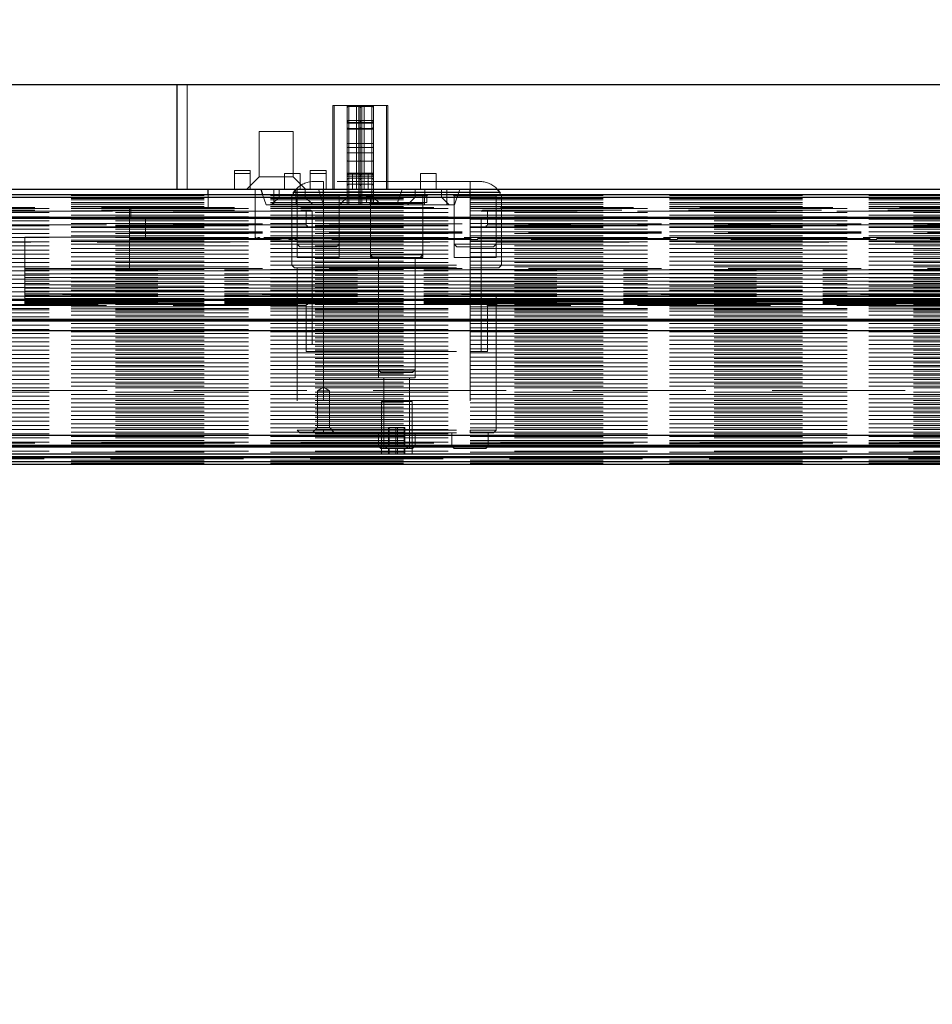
# Model space of a CAD drawing. Header units: millimetres. Extents: x 8 to 290, y 2 to 202.
# Tile 40 of 104: x 105 to 113, y 168 to 178. Entities that reach past the tile are written whole.
import ezdxf

# ---------------------------------------------------------------- set-up
doc = ezdxf.new("R2010")
doc.units = ezdxf.units.MM
doc.linetypes.add('HIDDEN', pattern=[1.905, 1.27, -0.635])
doc.styles.add('SLDTEXTSTYLE2', font='TXT', dxfattribs={"width": 0.605})
doc.dimstyles.new('SLDDIMSTYLE2', dxfattribs={"dimtxt": 2.568319, "dimasz": 3, "dimexe": 0, "dimexo": 0.0625, "dimgap": 0.64208, "dimtad": 1, "dimlfac": 20, "dimrnd": 1e-09, "dimzin": 12, "dimdsep": 46, "dimtxsty": 'SLDTEXTSTYLE2', "dimsah": 1, "dimcen": 0.09, "dimadec": 0, "dimazin": 3, "dimtfac": 1, "dimtofl": 0, "dimtmove": 0, "dimatfit": 3, "dimfxl": 1, "dimfrac": 2, "dimtolj": 1, "dimtzin": 12, "dimarcsym": 0})

# ---------------------------------------------------------------- blocks, each defined once
blk = doc.blocks.new('_D_2')
at = {"color": 7, "linetype": 'Continuous', "lineweight": 0}
blk.add_line((35.6328, 159.5789), (141.2328, 159.5789), dxfattribs=at)
at = {"color": 7, "linetype": 'Continuous', "lineweight": 18}
for points in [[(35.6328, 159.5789), (38.6328, 158.8289), (38.6328, 160.3289)], [(141.2328, 159.5789), (138.2328, 160.3289), (138.2328, 158.8289)]]:
    blk.add_solid(points, dxfattribs=at)
at = {"color": 7, "linetype": 'Continuous', "lineweight": 18, "insert": (84.5131, 162.9896), "char_height": 2.64583, "attachment_point": 1, "style": 'SLDTEXTSTYLE2'}
blk.add_mtext('2112', dxfattribs=at)
blk = doc.blocks.new('_D_3')
at = {"color": 7, "linetype": 'Continuous', "lineweight": 0}
for p, q in [((31.5828, 178.0108), (31.5828, 188.0108)), ((143.1828, 178.0108), (143.1828, 188.0108)), ((31.5828, 187.0108), (143.1828, 187.0108))]:
    blk.add_line(p, q, dxfattribs=at)
at = {"color": 7, "linetype": 'Continuous', "lineweight": 18}
for points in [[(31.5828, 187.0108), (34.5828, 186.2608), (34.5828, 187.7608)], [(143.1828, 187.0108), (140.1828, 187.7608), (140.1828, 186.2608)]]:
    blk.add_solid(points, dxfattribs=at)
at = {"color": 7, "linetype": 'Continuous', "lineweight": 18, "insert": (83.4631, 190.4215), "char_height": 2.64583, "attachment_point": 1, "style": 'SLDTEXTSTYLE2'}
blk.add_mtext('2232', dxfattribs=at)

msp = doc.modelspace()

# ---------------------------------------------------------------- linework, layer by layer
at = {"color": 7, "linetype": 'Continuous', "lineweight": 25}
for p, q in [((31.58283, 177.01084), (106.18283, 177.01084)), ((106.18283, 177.01084), (106.18283, 176.01084)), ((106.18283, 177.01084), (143.18283, 177.01084)), ((31.58283, 176.01084), (106.18283, 176.01084)), ((106.18283, 176.01084), (143.18283, 176.01084)), ((106.48283, 175.96084), (106.48283, 176.01084)), ((106.98533, 176.01084), (107.002, 175.96084)), ((107.58283, 175.98054), (107.2954, 175.98054)), ((107.32011, 176.01084), (107.32012, 176.01037)), ((107.58283, 175.98054), (107.58283, 176.01084)), ((107.58283, 175.96084), (107.58283, 175.98054)), ((108.98283, 175.98054), (107.58283, 175.98054)), ((108.98283, 175.98054), (108.98283, 176.01084)), ((108.98283, 175.96084), (108.98283, 175.98054)), ((109.27026, 175.98054), (108.98283, 175.98054)), ((103.71882, 175.96084), (140.73283, 175.96084)), ((103.72989, 175.93584), (140.73283, 175.93584)), ((103.73283, 175.74584), (140.73283, 175.74584)), ((103.73283, 175.73584), (140.73283, 175.73584)), ((103.73283, 174.96084), (140.73283, 174.96084)), ((103.73283, 174.95084), (140.73283, 174.95084)), ((103.73283, 174.77084), (140.73283, 174.77084)), ((103.73283, 174.76084), (140.73283, 174.76084)), ((103.73283, 174.75382), (140.73283, 174.75382)), ((103.73283, 174.66084), (140.73283, 174.66084)), ((140.73283, 173.66084), (103.73283, 173.66084)), ((103.73283, 173.56785), (140.73283, 173.56785)), ((103.73283, 173.56084), (140.73283, 173.56084)), ((103.73283, 173.55084), (140.73283, 173.55084)), ((103.69291, 173.45084), (140.73283, 173.45084)), ((103.70805, 173.46084), (140.73283, 173.46084)), ((103.72349, 173.48584), (140.73283, 173.48584)), ((71.30783, 173.41084), (137.80415, 173.41084)), ((71.30783, 173.38584), (137.76129, 173.38584))]:
    msp.add_line(p, q, dxfattribs=at)
at = {"color": 7, "linetype": 'HIDDEN', "lineweight": 18}
for p, q in [((106.28283, 177.01084), (106.28283, 176.01084)), ((107.67283, 176.81084), (107.67283, 176.01084)), ((107.89783, 176.81084), (107.67283, 176.81084)), ((107.68533, 176.81084), (107.68533, 176.01084)), ((107.81033, 176.81084), (107.81033, 176.36005)), ((107.92033, 176.81095), (107.82533, 176.81095)), ((107.82533, 176.64896), (107.82533, 176.81048)), ((107.82533, 176.80183), (107.92033, 176.80183)), ((107.82533, 176.66863), (107.82533, 176.80183)), ((107.89783, 176.81084), (107.89783, 176.01084)), ((107.97283, 176.81084), (107.89783, 176.81084)), ((107.92033, 176.64896), (107.92033, 176.81048)), ((107.92033, 176.80183), (107.92033, 176.66863)), ((107.93533, 176.78819), (107.93533, 176.79595)), ((107.93533, 176.655), (107.93533, 176.78819)), ((108.04533, 176.81095), (107.95033, 176.81095)), ((107.95033, 176.64896), (107.95033, 176.81048)), ((108.04533, 176.80183), (107.95033, 176.80183)), ((107.95033, 176.80183), (107.95033, 176.66863)), ((107.97283, 176.01084), (107.97283, 176.81084)), ((108.19783, 176.81084), (107.97283, 176.81084)), ((108.04533, 176.64896), (108.04533, 176.81048)), ((108.04533, 176.66863), (108.04533, 176.80183)), ((108.06033, 176.64168), (108.06033, 176.81084)), ((108.18533, 176.81084), (108.18533, 176.01084)), ((108.19783, 176.01084), (108.19783, 176.81084)), ((107.93533, 176.64168), (107.81033, 176.64168)), ((107.82533, 176.58452), (107.82533, 176.66863)), ((107.92033, 176.66863), (107.82533, 176.66863)), ((107.82533, 176.64896), (107.92033, 176.64896)), ((107.82533, 176.64896), (107.82533, 176.59173)), ((107.92033, 176.58452), (107.92033, 176.66863)), ((107.92033, 176.59173), (107.92033, 176.64896)), ((107.93533, 176.655), (107.93533, 176.64168)), ((107.93533, 176.36005), (107.93533, 176.64168)), ((107.93533, 176.64168), (108.06033, 176.64168)), ((107.95033, 176.58452), (107.95033, 176.66863)), ((107.95033, 176.66863), (108.04533, 176.66863)), ((108.04533, 176.64896), (107.95033, 176.64896)), ((107.95033, 176.59173), (107.95033, 176.64896)), ((108.04533, 176.58452), (108.04533, 176.66863)), ((108.04533, 176.64896), (108.04533, 176.59173)), ((108.06033, 175.98518), (108.06033, 176.64168)), ((107.29533, 176.56084), (106.97033, 176.56084)), ((106.97033, 176.56084), (106.97033, 176.12834)), ((107.29533, 176.12834), (107.29533, 176.56084)), ((107.82533, 176.59173), (107.92033, 176.59173)), ((107.82533, 176.59173), (107.82533, 176.44855)), ((107.82533, 176.41105), (107.82533, 176.58452)), ((107.82533, 176.58452), (107.92033, 176.58452)), ((107.92033, 176.44855), (107.92033, 176.59173)), ((107.92033, 176.58452), (107.92033, 176.41105)), ((107.95033, 176.44855), (107.95033, 176.59173)), ((108.04533, 176.59173), (107.95033, 176.59173)), ((108.04533, 176.58452), (107.95033, 176.58452)), ((107.95033, 176.58452), (107.95033, 176.41105)), ((108.04533, 176.59173), (108.04533, 176.44855)), ((108.04533, 176.41105), (108.04533, 176.58452)), ((107.82533, 176.44855), (107.82533, 176.11531)), ((107.82533, 176.44855), (107.92033, 176.44855)), ((107.92033, 176.11531), (107.92033, 176.44855)), ((107.95033, 176.11531), (107.95033, 176.44855)), ((108.04533, 176.44855), (107.95033, 176.44855)), ((108.04533, 176.44855), (108.04533, 176.11531)), ((107.81033, 176.36005), (107.93533, 176.36005)), ((107.81033, 176.36005), (107.81033, 175.86084)), ((107.82533, 176.27834), (107.82533, 176.41105)), ((107.92033, 176.41105), (107.82533, 176.41105)), ((107.92033, 176.27834), (107.92033, 176.41105)), ((107.93533, 176.36005), (107.93533, 175.86084)), ((108.06033, 176.36005), (107.93533, 176.36005)), ((107.95033, 176.27834), (107.95033, 176.41105)), ((107.95033, 176.41105), (108.04533, 176.41105)), ((108.04533, 176.27834), (108.04533, 176.41105)), ((107.82533, 175.93824), (107.82533, 176.27834)), ((107.82533, 176.27834), (107.92033, 176.27834)), ((107.92033, 176.27834), (107.92033, 175.93824)), ((108.04533, 176.27834), (107.95033, 176.27834)), ((107.95033, 176.27834), (107.95033, 175.93824)), ((108.04533, 175.93824), (108.04533, 176.27834)), ((106.88283, 176.19084), (106.73283, 176.19084)), ((106.73283, 176.19084), (106.73283, 176.01084)), ((106.88283, 176.01084), (106.88283, 176.19084)), ((107.60783, 176.19084), (107.45783, 176.19084)), ((107.45783, 176.19084), (107.45783, 176.01084)), ((107.60783, 176.01084), (107.60783, 176.19084)), ((107.92033, 176.1657), (107.82533, 176.1657)), ((107.82533, 176.13658), (107.82533, 176.16565)), ((107.92033, 176.13658), (107.92033, 176.16565)), ((108.04533, 176.1657), (107.95033, 176.1657)), ((107.95033, 176.13658), (107.95033, 176.16565)), ((108.04533, 176.13658), (108.04533, 176.16565)), ((106.88283, 176.16084), (106.73283, 176.16084)), ((106.97033, 176.12834), (106.85283, 176.01084)), ((107.29533, 176.12834), (106.97033, 176.12834)), ((107.36033, 176.16084), (107.21033, 176.16084)), ((107.21033, 176.16084), (107.21033, 176.01084)), ((107.41283, 176.01084), (107.29533, 176.12834)), ((107.36033, 176.01084), (107.36033, 176.16084)), ((107.60783, 176.16084), (107.45783, 176.16084)), ((107.58283, 176.08584), (107.48283, 176.08584)), ((108.98283, 176.08584), (107.58283, 176.08584)), ((107.58283, 175.98054), (107.58283, 176.08584)), ((107.58283, 176.01084), (107.58283, 176.08584)), ((107.82533, 176.16115), (107.92033, 176.16115)), ((107.82533, 176.11531), (107.82533, 176.16115)), ((107.86033, 176.16084), (107.82533, 176.16084)), ((107.82533, 175.86084), (107.82533, 176.16069)), ((107.82533, 176.15412), (107.92033, 176.15412)), ((107.82533, 176.06002), (107.82533, 176.15412)), ((107.82533, 176.13658), (107.82533, 176.06002)), ((107.92033, 176.13658), (107.82533, 176.13658)), ((107.82533, 176.11531), (107.92033, 176.11531)), ((108.01033, 176.16084), (107.86033, 176.16084)), ((107.86033, 176.16084), (107.86033, 176.01084)), ((107.92033, 176.16115), (107.92033, 176.11531)), ((107.92033, 175.86084), (107.92033, 176.16069)), ((107.92033, 176.15412), (107.92033, 176.06002)), ((107.92033, 176.06002), (107.92033, 176.13658)), ((107.95033, 176.16115), (107.95033, 176.11531)), ((108.04533, 176.16115), (107.95033, 176.16115)), ((107.95033, 175.86084), (107.95033, 176.16069)), ((107.95033, 176.15412), (107.95033, 176.06002)), ((108.04533, 176.15412), (107.95033, 176.15412)), ((107.95033, 176.13658), (108.04533, 176.13658)), ((107.95033, 176.06002), (107.95033, 176.13658)), ((108.04533, 176.11531), (107.95033, 176.11531)), ((108.04533, 176.16084), (108.01033, 176.16084)), ((108.01033, 176.01084), (108.01033, 176.16084)), ((108.04533, 176.11531), (108.04533, 176.16115)), ((108.04533, 175.86084), (108.04533, 176.16069)), ((108.04533, 176.06002), (108.04533, 176.15412)), ((108.04533, 176.13658), (108.04533, 176.06002)), ((108.66033, 176.16084), (108.51033, 176.16084)), ((108.51033, 176.16084), (108.51033, 176.01084)), ((108.66033, 176.01084), (108.66033, 176.16084)), ((108.98283, 176.08584), (108.98283, 175.98054)), ((109.08283, 176.08584), (108.98283, 176.08584)), ((108.98283, 176.01084), (108.98283, 176.08584)), ((106.93283, 176.01084), (106.93283, 175.73084)), ((107.11033, 176.01084), (107.11033, 175.86084)), ((107.16033, 176.01084), (107.16033, 175.93584)), ((107.2954, 175.98054), (107.58283, 175.98054)), ((107.32011, 176.01084), (107.32229, 175.86084)), ((107.32012, 176.01037), (107.32229, 175.86084)), ((107.33283, 175.96084), (107.33283, 176.01084)), ((107.41033, 175.93584), (107.41033, 176.01084)), ((107.53533, 176.01084), (107.58533, 175.86084)), ((107.58283, 175.96084), (107.58283, 175.98054)), ((107.58283, 175.98054), (108.98283, 175.98054)), ((107.81033, 176.01084), (107.81033, 175.93584)), ((107.93533, 175.98518), (107.81033, 175.98518)), ((107.82533, 176.06002), (107.92033, 176.06002)), ((108.06033, 175.98518), (107.93533, 175.98518)), ((108.04533, 176.06002), (107.95033, 176.06002)), ((108.06033, 175.93584), (108.06033, 176.01084)), ((108.06033, 175.98518), (108.06033, 175.86084)), ((108.33533, 176.01084), (108.28533, 175.86084)), ((108.46033, 176.01084), (108.46033, 175.93584)), ((108.55055, 176.01084), (108.54837, 175.86084)), ((108.71033, 175.93584), (108.71033, 176.01084)), ((108.76033, 176.01084), (108.76033, 175.86084)), ((108.88533, 176.01084), (108.83533, 175.86084)), ((108.98283, 175.98054), (108.98283, 175.96084)), ((108.98283, 175.98054), (109.27026, 175.98054)), ((140.73283, 175.95084), (71.30783, 175.95084)), ((140.73283, 175.92334), (71.30783, 175.92334)), ((140.73283, 175.92121), (71.30783, 175.92121)), ((140.73283, 175.90846), (71.30783, 175.90846)), ((140.73283, 175.88318), (71.30783, 175.88318)), ((107.16033, 175.93584), (103.55783, 175.93584)), ((106.48283, 175.83584), (106.48283, 175.96084)), ((107.002, 175.96084), (107.03533, 175.86084)), ((107.16033, 175.93584), (107.08533, 175.86084)), ((107.41033, 175.93584), (107.16033, 175.93584)), ((107.28283, 175.96084), (107.28283, 175.28584)), ((107.28283, 175.96084), (107.28283, 175.81084)), ((107.32033, 175.96084), (107.33283, 175.94834)), ((107.33283, 175.96084), (107.33283, 175.48584)), ((107.73283, 175.94834), (107.33283, 175.94834)), ((107.33283, 175.94834), (107.33283, 175.36084)), ((107.48533, 175.86084), (107.41033, 175.93584)), ((107.81033, 175.93584), (107.41033, 175.93584)), ((107.58283, 175.96084), (107.58283, 175.28584)), ((107.58283, 175.66084), (107.58283, 175.96084)), ((107.58283, 174.46084), (107.58283, 175.96084)), ((107.73283, 175.48584), (107.73283, 175.96084)), ((107.73283, 175.94834), (107.74533, 175.96084)), ((107.73283, 175.36084), (107.73283, 175.94834)), ((107.81033, 175.93584), (107.73533, 175.86084)), ((108.06033, 175.93584), (107.81033, 175.93584)), ((107.92033, 175.93824), (107.82533, 175.93824)), ((107.82533, 175.86084), (107.82533, 175.93824)), ((107.92033, 175.86084), (107.92033, 175.93824)), ((107.95033, 175.93824), (108.04533, 175.93824)), ((107.95033, 175.86084), (107.95033, 175.93824)), ((107.98283, 175.96084), (107.99533, 175.94834)), ((108.57033, 175.94834), (107.99533, 175.94834)), ((107.99533, 175.94834), (107.99533, 175.88584)), ((108.57033, 175.88584), (107.99533, 175.88584)), ((108.02033, 175.88584), (108.03283, 175.87334)), ((108.03283, 175.96084), (108.03283, 175.38584)), ((108.04533, 175.86084), (108.04533, 175.93824)), ((108.13533, 175.86084), (108.06033, 175.93584)), ((108.46033, 175.93584), (108.06033, 175.93584)), ((108.46033, 175.93584), (108.38533, 175.86084)), ((108.71033, 175.93584), (108.46033, 175.93584)), ((108.53283, 175.38584), (108.53283, 175.96084)), ((108.53283, 175.87334), (108.54533, 175.88584)), ((108.57033, 175.94834), (108.58283, 175.96084)), ((108.57033, 175.88584), (108.57033, 175.94834)), ((108.78533, 175.86084), (108.71033, 175.93584)), ((121.66033, 175.93584), (108.71033, 175.93584)), ((108.82033, 175.96084), (108.83283, 175.94834)), ((108.83283, 175.96084), (108.83283, 175.48584)), ((109.23283, 175.94834), (108.83283, 175.94834)), ((108.83283, 175.94834), (108.83283, 175.36084)), ((108.98283, 175.96084), (108.98283, 175.28584)), ((108.98283, 175.66084), (108.98283, 175.96084)), ((108.98283, 174.46084), (108.98283, 175.96084)), ((109.23283, 175.48584), (109.23283, 175.96084)), ((109.23283, 175.94834), (109.24533, 175.96084)), ((109.23283, 175.36084), (109.23283, 175.94834)), ((109.28283, 175.28584), (109.28283, 175.96084)), ((109.28283, 175.81084), (109.28283, 175.96084)), ((140.73283, 175.8686), (71.30783, 175.8686)), ((140.73283, 175.84584), (71.30783, 175.84584)), ((140.73283, 175.84397), (71.30783, 175.84397)), ((71.30783, 175.82875), (140.73283, 175.82875)), ((140.73283, 175.82584), (71.30783, 175.82584)), ((140.73283, 175.80411), (71.30783, 175.80411)), ((71.30783, 175.78889), (140.73283, 175.78889)), ((103.55783, 175.83584), (140.73283, 175.83584)), ((103.55783, 175.81084), (107.40283, 175.81084)), ((107.47513, 175.80084), (103.64533, 175.80084)), ((107.417, 175.80084), (103.64533, 175.80084)), ((105.73283, 175.73084), (105.73283, 175.83584)), ((105.74283, 175.83584), (105.74283, 175.73084)), ((107.03533, 175.86084), (107.32229, 175.86084)), ((107.32229, 175.86084), (107.58533, 175.86084)), ((107.40283, 175.81084), (107.45206, 175.81084)), ((107.417, 175.67084), (107.417, 175.80084)), ((107.47513, 175.80084), (107.47513, 174.46084)), ((107.58533, 175.86084), (107.93533, 175.86084)), ((107.93533, 175.86084), (108.28533, 175.86084)), ((108.53283, 175.87334), (108.03283, 175.87334)), ((108.03283, 175.87334), (108.03283, 175.36084)), ((108.28533, 175.86084), (108.54837, 175.86084)), ((108.53283, 175.36084), (108.53283, 175.87334)), ((108.54837, 175.86084), (108.83533, 175.86084)), ((136.67513, 175.80084), (109.09053, 175.80084)), ((109.09053, 174.46084), (109.09053, 175.80084)), ((109.1136, 175.81084), (109.16283, 175.81084)), ((136.617, 175.80084), (109.14866, 175.80084)), ((109.14866, 175.80084), (109.14866, 175.67084)), ((109.16283, 175.81084), (136.60283, 175.81084)), ((140.73283, 175.76425), (71.30783, 175.76425)), ((71.30783, 175.74903), (140.73283, 175.74903)), ((140.73283, 175.74584), (71.30783, 175.74584)), ((140.73283, 175.7244), (71.30783, 175.7244)), ((71.30783, 175.70918), (140.73283, 175.70918)), ((105.74283, 175.73084), (105.73283, 175.73084)), ((105.73283, 175.53344), (105.73283, 175.73084)), ((105.74283, 175.73084), (140.72283, 175.73084)), ((105.88283, 175.73084), (105.88283, 175.53084)), ((105.88283, 175.73084), (140.58283, 175.73084)), ((106.93283, 175.73084), (106.93283, 175.53064)), ((140.73283, 175.68454), (71.30783, 175.68454)), ((107.417, 175.67084), (71.30783, 175.67084)), ((71.30783, 175.66932), (140.73283, 175.66932)), ((71.30783, 175.66084), (140.73283, 175.66084)), ((140.73283, 175.65084), (71.30783, 175.65084)), ((140.73283, 175.64468), (71.30783, 175.64468)), ((71.30783, 175.62947), (140.73283, 175.62947)), ((140.73283, 175.60483), (71.30783, 175.60483)), ((105.73283, 175.68084), (140.73283, 175.68084)), ((105.73283, 175.60518), (140.73283, 175.60518)), ((136.617, 175.67084), (109.14866, 175.67084)), ((71.30783, 175.58961), (140.73283, 175.58961)), ((140.73283, 175.56497), (71.30783, 175.56497)), ((71.30783, 175.54975), (140.73283, 175.54975)), ((140.73283, 175.52511), (71.30783, 175.52511)), ((71.30783, 175.5099), (140.73283, 175.5099)), ((140.98283, 175.50584), (101.28283, 175.50584)), ((104.73283, 175.25584), (104.73283, 175.55333)), ((104.73283, 175.55333), (105.73283, 175.55333)), ((140.73283, 175.51334), (104.73283, 175.51334)), ((105.73283, 175.5955), (140.73283, 175.5955)), ((105.73283, 175.59268), (140.73283, 175.59268)), ((105.74006, 175.55134), (105.73283, 175.55134)), ((105.73283, 175.54099), (107.0787, 175.54099)), ((105.73283, 175.54099), (107.00882, 175.54099)), ((105.73283, 175.54099), (106.97381, 175.54099)), ((105.73283, 175.54099), (106.95211, 175.54099)), ((105.73283, 175.54099), (106.9392, 175.54099)), ((105.73283, 175.54099), (106.93335, 175.54099)), ((105.73283, 175.54099), (106.93396, 175.54099)), ((105.73283, 175.54099), (106.94107, 175.54099)), ((105.73283, 175.54099), (106.95546, 175.54099)), ((105.73283, 175.54099), (106.97918, 175.54099)), ((105.73283, 175.54099), (107.01786, 175.54099)), ((105.73283, 175.54099), (107.11578, 175.54099)), ((105.73289, 175.53158), (105.73283, 175.53344)), ((105.73283, 175.53064), (105.73283, 175.53344)), ((105.73283, 175.53084), (105.88283, 175.53084)), ((105.73283, 175.53064), (105.73283, 175.25584)), ((105.73283, 175.53064), (105.75697, 175.53064)), ((105.7355, 175.54099), (140.73017, 175.54099)), ((105.7355, 175.54099), (107.0787, 175.54099)), ((105.78933, 175.55134), (105.74006, 175.55134)), ((105.74706, 175.54099), (140.7186, 175.54099)), ((105.74706, 175.54099), (107.0787, 175.54099)), ((105.75697, 175.53064), (140.70867, 175.53064)), ((105.77049, 175.54099), (140.69518, 175.54099)), ((105.77049, 175.54099), (107.0787, 175.54099)), ((140.67621, 175.55134), (105.78933, 175.55134)), ((105.81747, 175.54099), (140.6482, 175.54099)), ((105.81747, 175.54099), (107.0787, 175.54099)), ((105.88283, 175.53084), (140.58283, 175.53084)), ((107.11578, 175.54099), (107.14988, 175.54099)), ((107.14988, 175.54099), (122.04078, 175.54099)), ((107.18697, 175.54099), (122.0037, 175.54099)), ((107.2478, 175.54099), (121.94286, 175.54099)), ((107.25684, 175.54099), (121.93382, 175.54099)), ((107.28648, 175.54099), (121.90418, 175.54099)), ((107.29185, 175.54099), (121.89881, 175.54099)), ((107.3102, 175.54099), (121.88046, 175.54099)), ((107.31355, 175.54099), (121.87711, 175.54099)), ((107.3246, 175.54099), (121.86607, 175.54099)), ((107.32646, 175.54099), (121.8642, 175.54099)), ((107.33171, 175.54099), (121.85896, 175.54099)), ((107.33231, 175.54099), (121.85835, 175.54099)), ((140.73283, 175.48526), (71.30783, 175.48526)), ((71.30783, 175.47004), (140.73283, 175.47004)), ((140.73283, 175.4454), (71.30783, 175.4454)), ((71.30783, 175.43018), (140.73283, 175.43018)), ((107.33283, 175.48584), (107.73283, 175.48584)), ((107.33283, 175.48584), (107.35783, 175.46084)), ((107.35783, 175.46084), (107.70783, 175.46084)), ((107.70783, 175.46084), (107.73283, 175.48584)), ((108.83283, 175.48584), (109.23283, 175.48584)), ((108.83283, 175.48584), (108.85783, 175.46084)), ((108.85783, 175.46084), (109.20783, 175.46084)), ((109.20783, 175.46084), (109.23283, 175.48584)), ((140.73283, 175.40554), (71.30783, 175.40554)), ((71.30783, 175.39033), (140.73283, 175.39033)), ((140.73283, 175.36569), (71.30783, 175.36569)), ((71.30783, 175.35047), (140.73283, 175.35047)), ((140.73283, 175.32583), (71.30783, 175.32583)), ((107.73283, 175.36084), (107.33283, 175.36084)), ((108.28283, 175.38584), (108.03283, 175.38584)), ((108.03283, 175.38584), (108.05783, 175.36084)), ((108.53283, 175.36084), (108.03283, 175.36084)), ((108.09533, 175.36084), (108.10783, 175.34834)), ((108.10783, 175.36084), (108.10783, 174.28584)), ((108.45783, 175.34834), (108.10783, 175.34834)), ((108.10783, 175.34834), (108.10783, 174.21084)), ((108.53283, 175.38584), (108.28283, 175.38584)), ((108.45783, 174.28584), (108.45783, 175.36084)), ((108.45783, 175.34834), (108.47033, 175.36084)), ((108.45783, 174.21084), (108.45783, 175.34834)), ((108.50783, 175.36084), (108.53283, 175.38584)), ((109.23283, 175.36084), (108.83283, 175.36084)), ((71.30783, 175.31061), (140.73283, 175.31061)), ((140.73283, 175.28598), (71.30783, 175.28598)), ((71.30783, 175.27076), (140.73283, 175.27076)), ((140.73283, 175.24612), (71.30783, 175.24612)), ((71.30783, 175.2309), (140.73283, 175.2309)), ((104.73283, 175.24016), (104.73283, 175.25584)), ((104.73283, 175.25584), (105.73283, 175.25584)), ((104.73283, 175.24016), (140.73283, 175.24016)), ((104.73283, 175.24016), (104.73283, 175.20421)), ((105.73283, 175.25584), (140.73283, 175.25584)), ((107.28283, 175.28584), (107.58283, 175.28584)), ((107.28283, 175.28584), (107.30783, 175.26084)), ((107.30783, 175.26084), (107.58283, 175.26084)), ((107.33283, 175.26084), (107.33283, 173.71084)), ((107.58283, 175.28584), (108.98283, 175.28584)), ((107.58283, 175.28584), (107.58283, 175.26084)), ((107.58283, 175.26084), (108.98283, 175.26084)), ((107.58283, 175.26084), (107.58283, 173.71084)), ((108.98283, 175.28584), (109.28283, 175.28584)), ((108.98283, 175.28584), (108.98283, 175.26084)), ((108.98283, 175.26084), (109.25783, 175.26084)), ((108.98283, 175.26084), (108.98283, 173.71084)), ((109.23283, 173.71084), (109.23283, 175.26084)), ((109.25783, 175.26084), (109.28283, 175.28584)), ((140.73283, 175.20626), (71.30783, 175.20626)), ((71.30783, 175.19104), (140.73283, 175.19104)), ((140.73283, 175.16641), (71.30783, 175.16641)), ((71.30783, 175.15119), (140.73283, 175.15119)), ((104.73283, 175.20421), (140.73283, 175.20421)), ((104.73283, 175.16706), (104.73283, 175.20421)), ((104.73283, 175.16706), (140.73283, 175.16706)), ((104.73283, 175.16706), (104.73283, 175.13293)), ((104.73283, 175.13293), (140.73283, 175.13293)), ((104.73283, 175.09855), (104.73283, 175.13293)), ((140.73283, 175.12655), (71.30783, 175.12655)), ((71.30783, 175.11133), (140.73283, 175.11133)), ((140.73283, 175.08669), (71.30783, 175.08669)), ((71.30783, 175.07148), (140.73283, 175.07148)), ((140.73283, 175.04684), (71.30783, 175.04684)), ((104.73283, 175.09855), (140.73283, 175.09855)), ((104.73283, 175.09855), (104.73283, 175.06789)), ((104.73283, 175.06789), (140.73283, 175.06789)), ((104.73283, 175.03758), (104.73283, 175.06789)), ((140.73283, 175.03847), (104.73283, 175.03847)), ((104.73283, 175.03802), (140.73283, 175.03802)), ((104.73283, 175.03758), (104.73283, 175.01239)), ((104.73283, 175.03758), (140.73283, 175.03758)), ((71.30783, 175.03162), (140.73283, 175.03162)), ((140.73283, 175.00698), (71.30783, 175.00698)), ((71.30783, 174.99176), (140.73283, 174.99176)), ((140.73283, 174.96712), (71.30783, 174.96712)), ((71.30783, 174.95191), (140.73283, 174.95191)), ((140.73283, 174.95084), (71.30783, 174.95084)), ((101.28283, 175.00584), (140.98283, 175.00584)), ((104.73283, 175.01239), (140.73283, 175.01239)), ((104.73283, 174.98662), (104.73283, 175.01239)), ((104.73283, 174.99834), (140.73283, 174.99834)), ((140.73283, 174.99052), (104.73283, 174.99052)), ((104.73283, 174.98856), (140.73283, 174.98856)), ((104.73283, 174.98662), (104.73283, 174.96926)), ((104.73283, 174.98662), (140.73283, 174.98662)), ((104.73283, 174.96926), (140.73283, 174.96926)), ((104.73283, 174.94825), (104.73283, 174.96926)), ((140.73283, 174.95713), (104.73283, 174.95713)), ((104.73283, 174.95266), (140.73283, 174.95266)), ((104.73283, 174.94825), (104.73283, 174.94068)), ((104.73283, 174.94825), (140.73283, 174.94825)), ((140.73283, 174.92727), (71.30783, 174.92727)), ((140.73283, 174.92084), (71.30783, 174.92084)), ((71.30783, 174.91205), (140.73283, 174.91205)), ((107.417, 174.90084), (71.30783, 174.90084)), ((140.73283, 174.88741), (71.30783, 174.88741)), ((71.30783, 174.87219), (140.73283, 174.87219)), ((140.73283, 174.87084), (71.30783, 174.87084)), ((71.30783, 174.86084), (140.73283, 174.86084)), ((102.25783, 174.91084), (140.73283, 174.91084)), ((104.73283, 174.94068), (140.73283, 174.94068)), ((104.73283, 174.92442), (104.73283, 174.94068)), ((140.73283, 174.94), (104.73283, 174.94)), ((104.73283, 174.93216), (140.73283, 174.93216)), ((104.73283, 174.9281), (140.73283, 174.9281)), ((104.73283, 174.91634), (104.73283, 174.92442)), ((104.73283, 174.92442), (140.73283, 174.92442)), ((104.73283, 174.91634), (140.73283, 174.91634)), ((107.417, 174.46084), (107.417, 174.90084)), ((107.58283, 174.46084), (107.58283, 174.91084)), ((108.98283, 174.46084), (108.98283, 174.91084)), ((136.617, 174.90084), (109.14866, 174.90084)), ((109.14866, 174.90084), (109.14866, 174.46084)), ((140.73283, 174.84755), (71.30783, 174.84755)), ((71.30783, 174.83234), (140.73283, 174.83234)), ((140.73283, 174.8077), (71.30783, 174.8077)), ((71.30783, 174.79248), (140.73283, 174.79248)), ((140.73283, 174.77084), (71.30783, 174.77084)), ((140.73283, 174.76784), (71.30783, 174.76784)), ((140.73283, 174.75382), (71.30783, 174.75382)), ((71.30783, 174.75262), (140.73283, 174.75262)), ((140.73283, 174.75084), (71.30783, 174.75084)), ((140.73283, 174.72799), (71.30783, 174.72799)), ((71.30783, 174.71277), (140.73283, 174.71277)), ((140.73283, 174.68813), (71.30783, 174.68813)), ((71.30783, 174.67291), (140.73283, 174.67291)), ((140.73283, 174.64827), (71.30783, 174.64827)), ((71.30783, 174.63305), (140.73283, 174.63305)), ((140.73283, 174.60841), (71.30783, 174.60841)), ((71.30783, 174.5932), (140.73283, 174.5932)), ((140.73283, 174.56856), (71.30783, 174.56856)), ((71.30783, 174.55334), (140.73283, 174.55334)), ((140.73283, 174.5287), (71.30783, 174.5287)), ((71.30783, 174.51349), (140.73283, 174.51349)), ((140.73283, 174.48885), (71.30783, 174.48885)), ((71.30783, 174.47363), (140.73283, 174.47363)), ((140.73283, 174.44899), (71.30783, 174.44899)), ((71.30783, 174.43378), (140.73283, 174.43378)), ((140.73283, 174.40914), (71.30783, 174.40914)), ((71.30783, 174.39391), (140.73283, 174.39391)), ((107.417, 174.46084), (107.58283, 174.46084)), ((107.58283, 174.46084), (108.98283, 174.46084)), ((108.98283, 174.46084), (109.14866, 174.46084)), ((140.73283, 174.36927), (71.30783, 174.36927)), ((71.30783, 174.35406), (140.73283, 174.35406)), ((140.73283, 174.32942), (71.30783, 174.32942)), ((71.30783, 174.3142), (140.73283, 174.3142)), ((140.73283, 174.28956), (71.30783, 174.28956)), ((108.10783, 174.28584), (108.45783, 174.28584)), ((108.10783, 174.28584), (108.13283, 174.26084)), ((108.43283, 174.26084), (108.45783, 174.28584)), ((71.30783, 174.27435), (140.73283, 174.27435)), ((140.73283, 174.24971), (71.30783, 174.24971)), ((71.30783, 174.23449), (140.73283, 174.23449)), ((140.73283, 174.20985), (71.30783, 174.20985)), ((71.30783, 174.19464), (140.73283, 174.19464)), ((108.45783, 174.21084), (108.10783, 174.21084)), ((108.13283, 174.26084), (108.43283, 174.26084)), ((108.15991, 174.21084), (108.15991, 173.53584)), ((108.40576, 173.53584), (108.40576, 174.21084)), ((140.73283, 174.17), (71.30783, 174.17)), ((71.30783, 174.15477), (140.73283, 174.15477)), ((140.73283, 174.13013), (71.30783, 174.13013)), ((71.30783, 174.11493), (140.73283, 174.11493)), ((107.58283, 174.12039), (107.52533, 174.08584)), ((107.64033, 174.08584), (107.58283, 174.12039)), ((137.90455, 174.09029), (71.30783, 174.09029)), ((71.30783, 174.07506), (140.73283, 174.07506)), ((140.73283, 174.05042), (71.30783, 174.05042)), ((71.30783, 174.03522), (140.73283, 174.03522)), ((140.73283, 174.01058), (71.30783, 174.01058)), ((107.52533, 174.08584), (107.64033, 174.08584)), ((107.52533, 174.08584), (107.52533, 173.73584)), ((107.64033, 173.73584), (107.64033, 174.08584)), ((71.30783, 173.99534), (140.73283, 173.99534)), ((140.73283, 173.97071), (71.30783, 173.97071)), ((71.30783, 173.9555), (140.73283, 173.9555)), ((140.73283, 173.93086), (71.30783, 173.93086)), ((71.30783, 173.91563), (140.73283, 173.91563)), ((108.42908, 173.98584), (108.13658, 173.98584)), ((108.13658, 173.98584), (108.13658, 173.48584)), ((108.42908, 173.48584), (108.42908, 173.98584)), ((140.73283, 173.89099), (71.30783, 173.89099)), ((71.30783, 173.87579), (140.73283, 173.87579)), ((140.73283, 173.85115), (71.30783, 173.85115)), ((71.30783, 173.83591), (140.73283, 173.83591)), ((140.73283, 173.81128), (71.30783, 173.81128)), ((71.30783, 173.79608), (140.73283, 173.79608)), ((140.73283, 173.77144), (71.30783, 173.77144)), ((71.30783, 173.7562), (140.73283, 173.7562)), ((140.73283, 173.73156), (71.30783, 173.73156)), ((107.52533, 173.73584), (107.47533, 173.68584)), ((107.52533, 173.73584), (107.64033, 173.73584)), ((107.69033, 173.68584), (107.64033, 173.73584)), ((108.20464, 173.73584), (108.21149, 173.73584)), ((108.20464, 173.55635), (108.20464, 173.73584)), ((108.21149, 173.73584), (108.28968, 173.73584)), ((108.21149, 173.55635), (108.21149, 173.73584)), ((108.27598, 173.73584), (108.27598, 173.55635)), ((108.28968, 173.55635), (108.28968, 173.73584)), ((108.28968, 173.73584), (108.36102, 173.73584)), ((108.35417, 173.55635), (108.35417, 173.73584)), ((108.36102, 173.55635), (108.36102, 173.73584)), ((71.30783, 173.71637), (140.73283, 173.71637)), ((140.73283, 173.69173), (71.30783, 173.69173)), ((71.30783, 173.67648), (140.73283, 173.67648)), ((140.73283, 173.66383), (71.30783, 173.66383)), ((140.73283, 173.65182), (71.30783, 173.65182)), ((71.30783, 173.63664), (140.73283, 173.63664)), ((107.33283, 173.71084), (107.58283, 173.71084)), ((107.33283, 173.71084), (107.35783, 173.68584)), ((107.35783, 173.68584), (107.58283, 173.68584)), ((107.58283, 173.71084), (108.98283, 173.71084)), ((107.58283, 173.71084), (107.58283, 173.68584)), ((107.58283, 173.68584), (108.98283, 173.68584)), ((108.10783, 173.68584), (108.10783, 173.56084)), ((108.45783, 173.56084), (108.45783, 173.68584)), ((108.80783, 173.68584), (108.80783, 173.56084)), ((108.98283, 173.71084), (109.23283, 173.71084)), ((108.98283, 173.71084), (108.98283, 173.68584)), ((108.98283, 173.68584), (109.20783, 173.68584)), ((109.15783, 173.56084), (109.15783, 173.68584)), ((109.20783, 173.68584), (109.23283, 173.71084)), ((140.73283, 173.61199), (71.30783, 173.61199)), ((71.30783, 173.59676), (140.73283, 173.59676)), ((140.73283, 173.59584), (71.30783, 173.59584)), ((140.73283, 173.58412), (71.30783, 173.58412)), ((140.73283, 173.57084), (71.30783, 173.57084)), ((140.73283, 173.56785), (71.30783, 173.56785)), ((140.73283, 173.55084), (71.30783, 173.55084)), ((140.73283, 173.54834), (71.30783, 173.54834)), ((103.55783, 173.58584), (140.73283, 173.58584)), ((108.10783, 173.56084), (108.13283, 173.53584)), ((108.13283, 173.53584), (108.43283, 173.53584)), ((108.20783, 173.56833), (108.17593, 173.53539)), ((108.17593, 173.53539), (108.38974, 173.53539)), ((108.20464, 173.53539), (108.20464, 173.48584)), ((108.21149, 173.53539), (108.21149, 173.48584)), ((108.27598, 173.53539), (108.27598, 173.48584)), ((108.28968, 173.48584), (108.28968, 173.53539)), ((108.35417, 173.53539), (108.35417, 173.48584)), ((108.38974, 173.53539), (108.35783, 173.56833)), ((108.36102, 173.53539), (108.36102, 173.48584)), ((108.43283, 173.53584), (108.45783, 173.56084)), ((108.80783, 173.56084), (108.83283, 173.53584)), ((108.83283, 173.53584), (109.13283, 173.53584)), ((109.13283, 173.53584), (109.15783, 173.56084)), ((71.30783, 173.51084), (140.73283, 173.51084)), ((140.73283, 173.50084), (71.30783, 173.50084)), ((108.13658, 173.48584), (71.30783, 173.48584)), ((140.73283, 173.45084), (71.30783, 173.45084)), ((140.73283, 173.44584), (71.30783, 173.44584)), ((108.42908, 173.48584), (108.13658, 173.48584)), ((137.30783, 173.48584), (108.42908, 173.48584)), ((140.73283, 173.42584), (71.30783, 173.42584)), ((137.33658, 173.41084), (71.30783, 173.41084)), ((140.73283, 173.39669), (71.30783, 173.39669)), ((140.73283, 173.39376), (71.30783, 173.39376)), ((140.73283, 173.38877), (71.30783, 173.38877)), ((103.64533, 173.43584), (140.73283, 173.43584))]:
    msp.add_line(p, q, dxfattribs=at)
at = {"color": 7, "linetype": 'HIDDEN', "lineweight": 18, "flags": 128}
for points in [[(107.81033, 176.65826), (107.81062, 176.65645), (107.81147, 176.6547), (107.81286, 176.6531), (107.81472, 176.65169), (107.817, 176.65053), (107.81959, 176.64967), (107.8224, 176.64914), (107.82533, 176.64896)], [(107.92033, 176.64896), (107.92326, 176.64914), (107.92607, 176.64967), (107.92866, 176.65053), (107.93094, 176.65169), (107.9328, 176.6531), (107.93419, 176.6547), (107.93504, 176.65645), (107.93533, 176.65826)], [(107.95033, 176.64896), (107.9474, 176.64914), (107.94459, 176.64967), (107.942, 176.65053), (107.93972, 176.65169), (107.93786, 176.6531), (107.93647, 176.6547), (107.93562, 176.65645), (107.93533, 176.65826)], [(108.06033, 176.65826), (108.06004, 176.65645), (108.05919, 176.6547), (108.0578, 176.6531), (108.05594, 176.65169), (108.05366, 176.65053), (108.05107, 176.64967), (108.04826, 176.64914), (108.04533, 176.64896)], [(107.81033, 176.28529), (107.81062, 176.28393), (107.81147, 176.28263), (107.81286, 176.28143), (107.81472, 176.28038), (107.817, 176.27951), (107.81959, 176.27887), (107.8224, 176.27847), (107.82533, 176.27834)], [(107.92033, 176.27834), (107.92326, 176.27847), (107.92607, 176.27887), (107.92866, 176.27951), (107.93094, 176.28038), (107.9328, 176.28143), (107.93419, 176.28263), (107.93504, 176.28393), (107.93533, 176.28529)], [(107.95033, 176.27834), (107.9474, 176.27847), (107.94459, 176.27887), (107.942, 176.27951), (107.93972, 176.28038), (107.93786, 176.28143), (107.93647, 176.28263), (107.93562, 176.28393), (107.93533, 176.28529)], [(108.06033, 176.28529), (108.06004, 176.28393), (108.05919, 176.28263), (108.0578, 176.28143), (108.05594, 176.28038), (108.05366, 176.27951), (108.05107, 176.27887), (108.04826, 176.27847), (108.04533, 176.27834)]]:
    msp.add_lwpolyline(points, dxfattribs=at)
at = {"color": 7, "linetype": 'Continuous', "lineweight": 25, "flags": 128}
for points in [[(107.32057, 176.01084), (107.31264, 176.0023), (107.2954, 175.98054)], [(109.27026, 175.98054), (109.25302, 176.0023), (109.24509, 176.01084)]]:
    msp.add_lwpolyline(points, dxfattribs=at)
at = {"color": 7, "linetype": 'HIDDEN', "lineweight": 18}
for centre, radius, start, end in [((107.82533, 176.79595), 0.015, 90, 180), ((107.82468, 176.78748), 0.01436, 87.39352, 177.131541), ((107.92033, 176.79595), 0.015, 0, 90), ((107.92098, 176.78748), 0.01436, 2.868459, 92.60648), ((107.95033, 176.79595), 0.015, 90, 180), ((107.94968, 176.78748), 0.01436, 87.39352, 177.131541), ((108.04533, 176.79595), 0.015, 0, 90), ((108.04598, 176.78748), 0.01436, 2.868459, 92.60648), ((107.82468, 176.65429), 0.01436, 87.39352, 177.131541), ((107.92098, 176.65429), 0.01436, 2.868459, 92.60648), ((107.94968, 176.65429), 0.01436, 87.39352, 177.131541), ((108.04598, 176.65429), 0.01436, 2.868459, 92.60648), ((107.8216, 176.52829), 0.05636, 86.202095, 101.532786), ((107.92406, 176.52829), 0.05636, 78.467214, 93.797905), ((107.9466, 176.52829), 0.05636, 86.202095, 101.532786), ((108.04906, 176.52829), 0.05636, 78.467214, 93.797905), ((107.8216, 176.35481), 0.05636, 86.202095, 101.532786), ((107.92406, 176.35481), 0.05636, 78.467214, 93.797905), ((107.9466, 176.35481), 0.05636, 86.202095, 101.532786), ((108.04906, 176.35481), 0.05636, 78.467214, 93.797905), ((107.82533, 176.1507), 0.015, 90, 180), ((107.92033, 176.1507), 0.015, 0, 90), ((107.95033, 176.1507), 0.015, 90, 180), ((108.04533, 176.1507), 0.015, 0, 90), ((107.49966, 175.8364), 0.25, 93.860741, 135.754784), ((107.825, 176.14648), 0.01467, 88.696003, 178.633758), ((107.82533, 176.14584), 0.015, 90, 180), ((107.825, 176.13944), 0.01468, 88.717446, 178.657281), ((107.82346, 176.12331), 0.0134, 81.991844, 168.66438), ((107.92066, 176.14648), 0.01467, 1.366242, 91.303997), ((107.92033, 176.14584), 0.015, 0, 90), ((107.92066, 176.13944), 0.01468, 1.342719, 91.282554), ((107.9222, 176.12331), 0.0134, 11.33562, 98.008156), ((107.95, 176.14648), 0.01467, 88.696003, 178.633758), ((107.95033, 176.14584), 0.015, 90, 180), ((107.95, 176.13944), 0.01468, 88.717446, 178.657281), ((107.94846, 176.12331), 0.0134, 81.991844, 168.66438), ((108.04566, 176.14648), 0.01467, 1.366242, 91.303997), ((108.04533, 176.14584), 0.015, 0, 90), ((108.04566, 176.13944), 0.01468, 1.342719, 91.282554), ((108.0472, 176.12331), 0.0134, 11.33562, 98.008156), ((109.066, 175.8364), 0.25, 44.245216, 86.139259), ((107.82337, 175.95143), 0.01334, 192.299836, 278.457461), ((107.92229, 175.95143), 0.01334, 261.542539, 347.700164), ((107.94837, 175.95143), 0.01334, 192.299836, 278.457461), ((108.04729, 175.95143), 0.01334, 261.542539, 347.700164), ((107.82533, 175.87584), 0.015, 180, 270), ((107.92033, 175.87584), 0.015, 270, 0), ((107.95033, 175.87584), 0.015, 180, 270), ((108.04533, 175.87584), 0.015, 270, 0)]:
    msp.add_arc(centre, radius, start, end, dxfattribs=at)
at = {"color": 7, "linetype": 'Continuous', "lineweight": 25}
for centre, start, end in [((107.30561, 175.97334), 144.791146, 270), ((109.26005, 175.97334), 270, 35.208854)]:
    msp.add_arc(centre, 0.0125, start, end, dxfattribs=at)
at = {"color": 7, "linetype": 'HIDDEN', "lineweight": 18}
for centre, major_axis, ratio, start_param, end_param in [((107.82533, 176.6017), (0.015, 0), 0.664829, 3.1415927, 4.712389), ((107.92033, 176.6017), (0.015, 0), 0.664829, 4.712389, 6.2831853), ((107.95033, 176.6017), (0.015, 0), 0.664829, 3.1415927, 4.712389), ((108.04533, 176.6017), (0.015, 0), 0.664829, 4.712389, 6.2831853), ((107.82533, 176.44849), (0.015, 0), 0.0033431, 1.5707963, 3.1415927), ((107.92033, 176.44849), (0.015, 0), 0.0033431, 0, 1.5707963), ((107.95033, 176.44849), (0.015, 0), 0.0033431, 1.5707963, 3.1415927), ((108.04533, 176.44849), (0.015, 0), 0.0033431, 0, 1.5707963), ((107.82533, 176.0983), (0, 0.01702), 0.8814243, 0, 1.5707963), ((107.92033, 176.0983), (0, 0.01702), 0.8814243, 4.712389, 6.2831853), ((107.95033, 176.0983), (0, 0.01702), 0.8814243, 0, 1.5707963), ((108.04533, 176.0983), (0, 0.01702), 0.8814243, 4.712389, 6.2831853), ((107.82533, 176.04302), (0, 0.017), 0.8823683, 0, 1.5707963), ((107.92033, 176.04302), (0, 0.017), 0.8823683, 4.712389, 6.2831853), ((107.95033, 176.04302), (0, 0.017), 0.8823683, 0, 1.5707963), ((108.04533, 176.04302), (0, 0.017), 0.8823683, 4.712389, 6.2831853)]:
    msp.add_ellipse(centre, major_axis=major_axis, ratio=ratio, start_param=start_param, end_param=end_param, dxfattribs=at)
for points, knots in [([(107.417, 175.80084), (107.41694, 175.8015), (107.41681, 175.80296), (107.4156, 175.8053), (107.41302, 175.80795), (107.40856, 175.8103), (107.40487, 175.81064), (107.40283, 175.81084)], [0, 0, 0, 0, 0.0907333, 0.2015444, 0.3681537, 0.6505242, 1, 1, 1, 1]), ([(107.45206, 175.81084), (107.45756, 175.81039), (107.4641, 175.80986), (107.4713, 175.80625), (107.47369, 175.80441), (107.47496, 175.80231), (107.47507, 175.80132), (107.47513, 175.80084)], [0, 0, 0, 0, 0.6252899, 0.7443323, 0.8967777, 0.949641, 1, 1, 1, 1]), ([(109.09053, 175.80084), (109.09058, 175.80129), (109.0907, 175.80232), (109.09176, 175.80406), (109.09484, 175.80678), (109.10236, 175.80995), (109.1092, 175.81049), (109.1136, 175.81084)], [0, 0, 0, 0, 0.0475473, 0.107346, 0.2106525, 0.4927627, 1, 1, 1, 1]), ([(109.16283, 175.81084), (109.16031, 175.81056), (109.15657, 175.81015), (109.15223, 175.80754), (109.15005, 175.80527), (109.14886, 175.80297), (109.14873, 175.80152), (109.14866, 175.80084)], [0, 0, 0, 0, 0.4296596, 0.6371096, 0.8004218, 0.9054166, 1, 1, 1, 1]), ([(107.43316, 175.66084), (107.43024, 175.66105), (107.42618, 175.66135), (107.42148, 175.66362), (107.41907, 175.66557), (107.41761, 175.66779), (107.41706, 175.66952), (107.41701, 175.67052), (107.417, 175.67084)], [0, 0, 0, 0, 0.4329589, 0.5997964, 0.7675033, 0.8715338, 0.9599148, 1, 1, 1, 1]), ([(109.14866, 175.67084), (109.1486, 175.67018), (109.14849, 175.66887), (109.14748, 175.66675), (109.14529, 175.66428), (109.14026, 175.66145), (109.13559, 175.66108), (109.1325, 175.66084)], [0, 0, 0, 0, 0.0841027, 0.1678077, 0.3073445, 0.5416386, 1, 1, 1, 1]), ([(105.7355, 175.54099), (105.73525, 175.53908), (105.73474, 175.53525), (105.73388, 175.53186), (105.73334, 175.53033), (105.73321, 175.53071), (105.7332, 175.53075)], [0, 0, 0, 0, 0.3222846, 0.6444954, 0.9676193, 1, 1, 1, 1]), ([(105.74706, 175.54099), (105.74642, 175.54292), (105.74515, 175.54679), (105.74259, 175.55035), (105.74008, 175.55179), (105.73792, 175.55055), (105.73634, 175.54694), (105.73578, 175.54297), (105.7355, 175.54099)], [0, 0, 0, 0, 0.1641492, 0.3279335, 0.5000746, 0.672243, 0.8370535, 1, 1, 1, 1]), ([(105.77049, 175.54099), (105.76921, 175.53897), (105.76668, 175.53495), (105.76161, 175.53141), (105.7563, 175.53008), (105.75146, 175.5321), (105.74847, 175.53642), (105.7474, 175.5399), (105.74706, 175.54099)], [0, 0, 0, 0, 0.169274, 0.3374998, 0.5365594, 0.7392223, 0.9182858, 1, 1, 1, 1]), ([(105.81747, 175.54099), (105.81384, 175.54338), (105.80509, 175.54916), (105.79193, 175.55199), (105.7812, 175.55072), (105.77437, 175.54699), (105.77169, 175.54285), (105.77049, 175.54099)], [0, 0, 0, 0, 0.2200755, 0.5304559, 0.732711, 0.880163, 1, 1, 1, 1]), ([(105.88283, 175.53084), (105.869, 175.53089), (105.84951, 175.53097), (105.8276, 175.53459), (105.8203, 175.5392), (105.81747, 175.54099)], [0, 0, 0, 0, 0.599643, 0.8449804, 1, 1, 1, 1]), ([(106.93335, 175.54099), (106.93326, 175.53912), (106.93308, 175.53537), (106.93285, 175.532), (106.93286, 175.53142), (106.93286, 175.5312)], [0, 0, 0, 0, 0.3814681, 0.7629503, 1, 1, 1, 1]), ([(106.93287, 175.53076), (106.93292, 175.53089), (106.93302, 175.53115), (106.93342, 175.53432), (106.93377, 175.53804), (106.93392, 175.54049), (106.93396, 175.54099)], [0, 0, 0, 0, 0.280375, 0.5990317, 0.9193534, 1, 1, 1, 1]), ([(106.93335, 175.54099), (106.93346, 175.54287), (106.93366, 175.54664), (106.9343, 175.55021), (106.93525, 175.55171), (106.93648, 175.55085), (106.93783, 175.54773), (106.93874, 175.54393), (106.93913, 175.54145), (106.9392, 175.54099)], [0, 0, 0, 0, 0.1582737, 0.3165384, 0.4751277, 0.6353501, 0.7981253, 0.9622855, 1, 1, 1, 1]), ([(106.94107, 175.54099), (106.94067, 175.5429), (106.93988, 175.54672), (106.93829, 175.55029), (106.93675, 175.55174), (106.93545, 175.55072), (106.93453, 175.54738), (106.93412, 175.54361), (106.93398, 175.54131), (106.93396, 175.54099)], [0, 0, 0, 0, 0.16194805, 0.32374374, 0.4888081, 0.65375675, 0.81561112, 0.97455263, 1, 1, 1, 1]), ([(106.95211, 175.54099), (106.95147, 175.53906), (106.95018, 175.5352), (106.94751, 175.53164), (106.94478, 175.53019), (106.94228, 175.53141), (106.94032, 175.53505), (106.93956, 175.53904), (106.9392, 175.54099)], [0, 0, 0, 0, 0.16271918, 0.32503967, 0.49698031, 0.67163365, 0.84007738, 1, 1, 1, 1]), ([(106.94107, 175.54099), (106.94147, 175.5391), (106.94227, 175.53534), (106.94427, 175.53181), (106.9468, 175.53026), (106.94976, 175.53114), (106.95298, 175.53446), (106.95462, 175.53876), (106.95546, 175.54099)], [0, 0, 0, 0, 0.15352367, 0.30684348, 0.46571827, 0.63420624, 0.81095363, 1, 1, 1, 1]), ([(106.95211, 175.54099), (106.95276, 175.54288), (106.95405, 175.54665), (106.95713, 175.55014), (106.96098, 175.55173), (106.96558, 175.55081), (106.97032, 175.54737), (106.97271, 175.543), (106.97381, 175.54099)], [0, 0, 0, 0, 0.1481442, 0.2958324, 0.4563817, 0.6364678, 0.8322517, 1, 1, 1, 1]), ([(106.97918, 175.54099), (106.978, 175.54298), (106.97563, 175.54696), (106.97078, 175.55049), (106.96552, 175.5519), (106.96072, 175.55013), (106.95731, 175.5461), (106.95602, 175.54253), (106.95546, 175.54099)], [0, 0, 0, 0, 0.1649613, 0.3289189, 0.5226887, 0.7263054, 0.8824164, 1, 1, 1, 1]), ([(107.00882, 175.54099), (107.00672, 175.53874), (107.00195, 175.53367), (106.99289, 175.53038), (106.98449, 175.53057), (106.97826, 175.53411), (106.97517, 175.53805), (106.97403, 175.54051), (106.97381, 175.54099)], [0, 0, 0, 0, 0.1878737, 0.4247977, 0.6650017, 0.8333473, 0.967825, 1, 1, 1, 1]), ([(106.97918, 175.54099), (106.98034, 175.53909), (106.98294, 175.53482), (106.98952, 175.53105), (106.99819, 175.53011), (107.00756, 175.53277), (107.0143, 175.53698), (107.0172, 175.54024), (107.01786, 175.54099)], [0, 0, 0, 0, 0.1337876, 0.299996, 0.5232377, 0.7517554, 0.9428162, 1, 1, 1, 1]), ([(107.00882, 175.54099), (107.01063, 175.5429), (107.01514, 175.54768), (107.02749, 175.55159), (107.04914, 175.55174), (107.06742, 175.54509), (107.0787, 175.54099)], [0, 0, 0, 0, 0.1074633, 0.2681512, 0.5481315, 1, 1, 1, 1]), ([(107.11578, 175.54099), (107.10244, 175.54369), (107.07567, 175.54911), (107.04558, 175.55298), (107.02736, 175.54832), (107.02088, 175.54441), (107.01839, 175.54158), (107.01786, 175.54099)], [0, 0, 0, 0, 0.380837, 0.7640905, 0.8852063, 0.9758995, 1, 1, 1, 1]), ([(107.18697, 175.54099), (107.18162, 175.53919), (107.1635, 175.5331), (107.13176, 175.53346), (107.10022, 175.53371), (107.08408, 175.53917), (107.0787, 175.54099)], [0, 0, 0, 0, 0.1561017, 0.5287245, 0.842911, 1, 1, 1, 1]), ([(107.2478, 175.54099), (107.24547, 175.5431), (107.23964, 175.54837), (107.22309, 175.5521), (107.19316, 175.55021), (107.16652, 175.54454), (107.14988, 175.54099)], [0, 0, 0, 0, 0.0967802, 0.242121, 0.5266348, 1, 1, 1, 1]), ([(107.18697, 175.54099), (107.19648, 175.54454), (107.2137, 175.55096), (107.23454, 175.55209), (107.24742, 175.54875), (107.25365, 175.54492), (107.25613, 175.54186), (107.25684, 175.54099)], [0, 0, 0, 0, 0.3834847, 0.6934189, 0.8406084, 0.9549061, 1, 1, 1, 1]), ([(107.2478, 175.54099), (107.25004, 175.53884), (107.25543, 175.53369), (107.26569, 175.53029), (107.27515, 175.53067), (107.2824, 175.53448), (107.28515, 175.53888), (107.28648, 175.54099)], [0, 0, 0, 0, 0.1797018, 0.4311067, 0.6867384, 0.8495083, 1, 1, 1, 1]), ([(107.29185, 175.54099), (107.2908, 175.53909), (107.28869, 175.5353), (107.2834, 175.53156), (107.27645, 175.53007), (107.26767, 175.53195), (107.26074, 175.5361), (107.25751, 175.54015), (107.25684, 175.54099)], [0, 0, 0, 0, 0.1370207, 0.2731589, 0.4792488, 0.6890132, 0.9352986, 1, 1, 1, 1]), ([(107.3102, 175.54099), (107.30949, 175.54288), (107.30807, 175.54666), (107.3047, 175.55013), (107.30049, 175.55174), (107.2954, 175.5508), (107.29024, 175.54732), (107.28763, 175.54293), (107.28648, 175.54099)], [0, 0, 0, 0, 0.1465229, 0.2925176, 0.4536587, 0.6374041, 0.8394132, 1, 1, 1, 1]), ([(107.29185, 175.54099), (107.29293, 175.54297), (107.29507, 175.54692), (107.29949, 175.55045), (107.30424, 175.55187), (107.30878, 175.55018), (107.31193, 175.54605), (107.31312, 175.54234), (107.31355, 175.54099)], [0, 0, 0, 0, 0.1643337, 0.3277808, 0.5164543, 0.7137589, 0.8960606, 1, 1, 1, 1]), ([(107.3102, 175.54099), (107.31091, 175.53905), (107.31234, 175.53518), (107.31528, 175.53163), (107.31834, 175.53018), (107.32116, 175.53146), (107.32335, 175.53516), (107.3242, 175.53912), (107.3246, 175.54099)], [0, 0, 0, 0, 0.16290014, 0.32532582, 0.49950368, 0.6773362, 0.84791899, 1, 1, 1, 1]), ([(107.32646, 175.54099), (107.32611, 175.53911), (107.32541, 175.53534), (107.32364, 175.5318), (107.32139, 175.53027), (107.31873, 175.53111), (107.31604, 175.53433), (107.31434, 175.53818), (107.31366, 175.54059), (107.31355, 175.54099)], [0, 0, 0, 0, 0.1544102, 0.3086615, 0.4672468, 0.6337262, 0.8072681, 0.968193, 1, 1, 1, 1]), ([(107.33171, 175.54099), (107.33156, 175.54287), (107.33126, 175.54664), (107.33041, 175.55021), (107.32923, 175.5517), (107.32775, 175.55086), (107.32617, 175.54772), (107.32511, 175.5439), (107.32467, 175.54143), (107.3246, 175.54099)], [0, 0, 0, 0, 0.157683, 0.3153398, 0.4737907, 0.6347385, 0.7989232, 0.9644266, 1, 1, 1, 1]), ([(107.32646, 175.54099), (107.32681, 175.54289), (107.3275, 175.5467), (107.32886, 175.55028), (107.33015, 175.55174), (107.33119, 175.55074), (107.3319, 175.54745), (107.33219, 175.54369), (107.33229, 175.54135), (107.33231, 175.54099)], [0, 0, 0, 0, 0.1617456, 0.3233792, 0.4873213, 0.6507759, 0.8116889, 0.9705861, 1, 1, 1, 1]), ([(107.33171, 175.54099), (107.33184, 175.53908), (107.33212, 175.53527), (107.33255, 175.53188), (107.33278, 175.53035), (107.33279, 175.53072), (107.33279, 175.53076)], [0, 0, 0, 0, 0.3211875, 0.6423659, 0.963396, 1, 1, 1, 1]), ([(107.3328, 175.5312), (107.33281, 175.53128), (107.33283, 175.53156), (107.33265, 175.53441), (107.33244, 175.53806), (107.33233, 175.5405), (107.33231, 175.54099)], [0, 0, 0, 0, 0.1474499, 0.5261646, 0.906066, 1, 1, 1, 1]), ([(107.417, 174.90084), (107.41706, 174.90149), (107.41717, 174.9028), (107.41818, 174.90492), (107.42037, 174.90739), (107.4254, 174.91022), (107.43007, 174.91059), (107.43316, 174.91084)], [0, 0, 0, 0, 0.0841027, 0.1678077, 0.3073445, 0.5416386, 1, 1, 1, 1]), ([(109.1325, 174.91084), (109.13542, 174.91062), (109.13948, 174.91032), (109.14418, 174.90805), (109.14659, 174.9061), (109.14806, 174.90388), (109.14861, 174.90215), (109.14865, 174.90115), (109.14866, 174.90084)], [0, 0, 0, 0, 0.4329589, 0.5997964, 0.7675033, 0.8715338, 0.9599148, 1, 1, 1, 1])]:
    msp.add_open_spline(points, degree=3, knots=knots, dxfattribs=at)

# ---------------------------------------------------------------- dimensions: what is measured, and where the dimension line sits
at = {"color": 7, "linetype": 'Continuous', "lineweight": 18}
for base, p1, p2, picture, middle in [((143.18283, 187.01084), (31.58283, 177.01084), (143.18283, 177.01084), '_D_3', (87.38283, 187.01084)), ((141.23283, 159.57894), (35.63283, 175.63584), (141.23283, 175.63584), '_D_2', (88.43283, 159.57894))]:
    dim = msp.add_linear_dim(base=base, p1=p1, p2=p2, dimstyle='SLDDIMSTYLE2', dxfattribs=at)
    dim.commit()
    dim.dimension.update_dxf_attribs({"geometry": picture, "text_midpoint": middle, "dimtype": 160})

doc.saveas('drawing.dxf')
